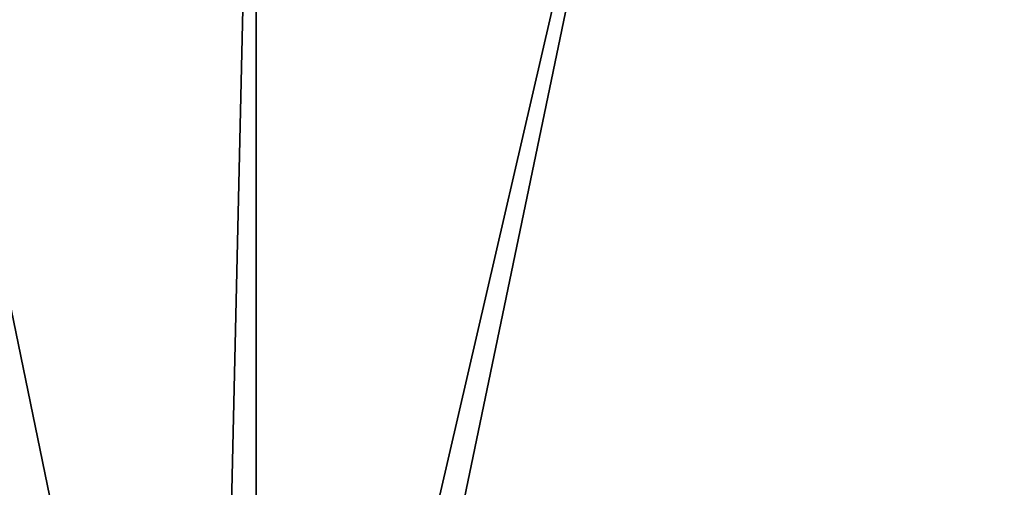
# Model space of a CAD drawing. Header units: metres. Extents: x -1204 to 0, y -809 to 0.
# Tile 74 of 130: x -668 to -395, y -383 to -254. Entities that reach past the tile are written whole.
import ezdxf

# ---------------------------------------------------------------- set-up
doc = ezdxf.new("R2010")
doc.units = ezdxf.units.M

msp = doc.modelspace()

# ---------------------------------------------------------------- linework, layer by layer
at = {"layer": 'top0123459'}
for points in [[(-887.021179, -753.244812, 90), (-1194.042358, -10, 90), (-633.427063, -638.481384, 90)], [(-1194.042358, -10, 90), (-626.241211, -632.856445, 90), (-633.427063, -638.481384, 90)], [(-10, -10, 90), (-602.021179, -625.846375, 90), (-1194.042358, -10, 90)], [(-602.021179, -625.846375, 90), (-610.037109, -626.560547, 90), (-1194.042358, -10, 90)], [(-1194.042358, -10, 90), (-610.037109, -626.560547, 90), (-618.258606, -628.853394, 90)], [(-618.258606, -628.853394, 90), (-626.241211, -632.856445, 90), (-1194.042358, -10, 90)], [(-594.006104, -626.560364, 90), (-602.021179, -625.846375, 90), (-10, -10, 90)], [(-585.781799, -628.854126, 90), (-594.006104, -626.560364, 90), (-10, -10, 90)], [(-577.802734, -632.855408, 90), (-585.781799, -628.854126, 90), (-10, -10, 90)], [(-10, -10, 90), (-570.615173, -638.481506, 90), (-577.802734, -632.855408, 90)], [(-317.021149, -753.244812, 90), (-570.615173, -638.481506, 90), (-10, -10, 90)], [(-613.877686, -606.131226, 109.443001), (-720.814026, -87.26474, 118.499847), (-1139.987671, -324.029175, 114.367111)], [(-602.021118, -88.983696, 118.469841), (-720.814026, -87.26474, 118.499847), (-613.877686, -606.131226, 109.443001)], [(-590.164673, -606.131226, 109.443001), (-482.169464, -87.233986, 118.500389), (-602.021179, -605.043579, 109.461983)], [(-482.169464, -87.233986, 118.500389), (-602.021118, -88.983696, 118.469841), (-602.021179, -605.043579, 109.461983)], [(-590.164673, -606.131226, 109.443001), (-64.054756, -324.029175, 114.367111), (-482.169464, -87.233986, 118.500389)], [(-64.054756, -324.029175, 114.367111), (-65.505524, -284.940216, 115.049408), (-482.169464, -87.233986, 118.500389)], [(-482.169464, -87.233986, 118.500389), (-65.505524, -284.940216, 115.049408), (-67.645378, -246.592377, 115.718773)], [(-602.021179, -605.043579, 109.461983), (-602.021118, -88.983696, 118.469841), (-613.877686, -606.131226, 109.443001)], [(-1139.987671, -324.029175, 114.367111), (-1140.727539, -401.999695, 113.006126), (-613.877686, -606.131226, 109.443001)], [(-63.314919, -401.999695, 113.006126), (-64.054756, -324.029175, 114.367111), (-590.164673, -606.131226, 109.443001)]]:
    msp.add_3dface(points, dxfattribs=at)

doc.saveas('drawing.dxf')
